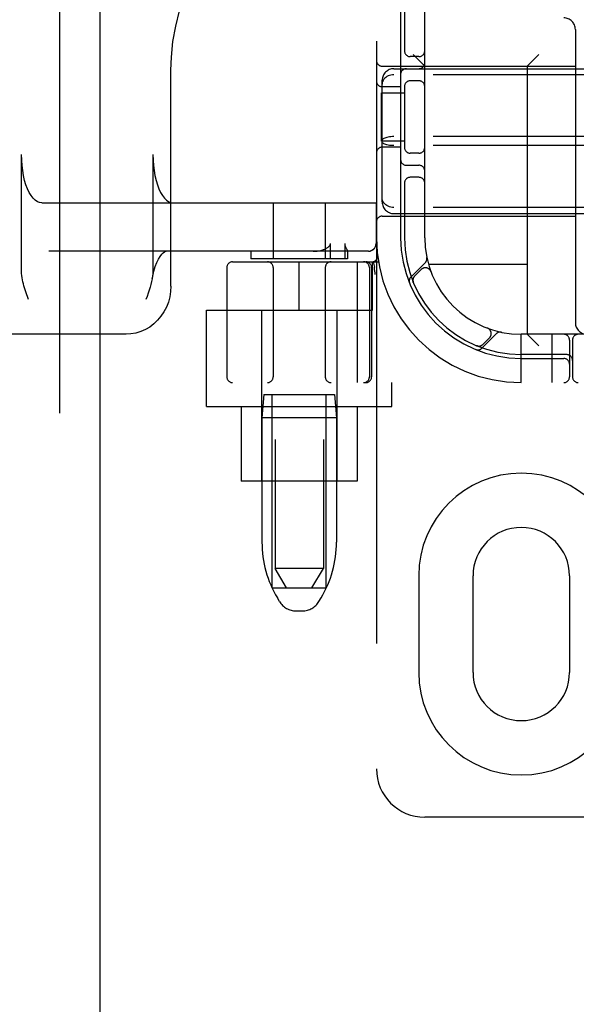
# Model space of a CAD drawing. Header units: inches. Extents: x 0 to 283, y 0 to 183.
# Tile 17 of 76: x 98.96 to 100.4, y 92.19 to 94.73. Entities that reach past the tile are written whole.
import ezdxf

# ---------------------------------------------------------------- set-up
doc = ezdxf.new("R2010")
doc.units = ezdxf.units.IN
doc.header["$LTSCALE"] = 15.583333
doc.header["$MEASUREMENT"] = 0
doc.linetypes.add('HIDDEN', pattern=[0.2, 0.1, -0.1])
doc.layers.add('DEFAULT_2', color=8, linetype='HIDDEN')
doc.layers.add('LEFTHAND_DOOR_ASSEMBLY', color=7, linetype='CONTINUOUS')

msp = doc.modelspace()

# ---------------------------------------------------------------- linework, layer by layer
at = {"layer": 'DEFAULT_2', "color": 8, "linetype": 'HIDDEN'}
for p, q in [((99.8798, 97.7945), (99.8798, 92.7945)), ((99.6173, 96.7635), (99.6173, 93.3135)), ((99.7423, 96.7635), (99.7423, 93.3135)), ((100.0048, 94.1695), (100.0048, 96.4195)), ((99.9423, 94.7795), (99.9423, 94.1695)), ((99.9523, 94.7795), (99.9523, 94.6503)), ((100.3948, 94.7085), (100.3948, 93.9495)), ((99.9898, 94.6383), (99.9673, 94.6383)), ((100.0048, 94.6135), (99.9748, 94.6435)), ((100.2698, 94.6135), (100.2998, 94.6435)), ((99.8948, 94.6135), (100.3948, 94.6135)), ((99.9248, 94.607), (101.5848, 94.607)), ((100.2698, 94.6135), (100.2698, 93.9195)), ((99.3476, 94.0445), (99.3476, 94.6032)), ((101.5848, 94.5914), (99.9248, 94.5914)), ((99.8948, 94.2622), (99.8948, 94.5769)), ((99.9423, 94.5602), (99.8948, 94.5602)), ((99.9523, 94.5637), (99.9523, 94.4003)), ((99.9898, 94.5758), (99.9673, 94.5758)), ((99.8927, 94.4195), (99.8927, 94.5445)), ((99.8927, 94.5445), (99.9523, 94.5445)), ((101.5848, 94.4312), (99.9248, 94.4312)), ((99.9523, 94.4195), (99.8927, 94.4195)), ((99.9423, 94.4039), (99.8948, 94.4039)), ((101.5848, 94.4078), (99.9248, 94.4078)), ((98.9609, 94.083), (98.9609, 94.3845)), ((99.3011, 94.3845), (99.3011, 94.083)), ((99.9898, 94.3883), (99.9673, 94.3883)), ((99.9573, 94.357), (99.9898, 94.357)), ((99.9898, 94.3258), (99.9673, 94.3258)), ((99.9523, 94.3137), (99.9523, 94.1695)), ((99.0135, 94.2595), (99.8792, 94.2595)), ((99.6123, 94.2595), (99.6123, 94.1145)), ((99.7473, 94.2595), (99.7473, 94.1145)), ((99.8788, 94.2595), (99.8788, 94.1545)), ((99.8792, 94.2595), (99.8792, 94.1545)), ((101.5848, 94.2477), (99.9248, 94.2477)), ((99.8948, 94.2255), (100.3948, 94.2255)), ((99.9248, 94.232), (101.5848, 94.232)), ((99.7608, 94.1145), (99.7608, 94.1545)), ((99.7975, 94.1545), (99.7975, 94.1145)), ((99.8592, 94.1345), (99.0316, 94.1345)), ((99.5548, 94.1345), (99.5548, 94.1145)), ((99.8048, 94.1346), (99.8047, 94.1345)), ((99.8048, 94.1347), (99.8048, 94.1145)), ((99.5073, 94.107), (99.885, 94.107)), ((99.8048, 94.1145), (99.5548, 94.1145)), ((99.6798, 93.982), (99.6798, 94.107)), ((99.8296, 94.107), (99.8296, 93.7945)), ((99.8698, 93.982), (99.8698, 94.107)), ((99.8711, 94.1074), (99.8745, 94.093)), ((100.0062, 94.1048), (99.9686, 94.0672)), ((100.2698, 94.1005), (100.0145, 94.1005)), ((99.4923, 94.092), (99.4923, 93.8095)), ((99.6123, 94.092), (99.6123, 93.8095)), ((99.7473, 94.092), (99.7473, 93.8095)), ((99.8616, 94.092), (99.8616, 93.8095)), ((99.8673, 94.092), (99.8673, 93.8095)), ((99.8746, 94.0924), (99.8745, 94.093)), ((99.8766, 94.0741), (99.8761, 94.0785)), ((99.9959, 94.0874), (99.9786, 94.0701)), ((100.0204, 94.0824), (100.0203, 94.0827)), ((100.0204, 94.0825), (100.0206, 94.0821)), ((99.9747, 94.0553), (99.9752, 94.054)), ((99.9752, 94.054), (99.9752, 94.054)), ((99.9752, 94.054), (99.9752, 94.054)), ((98.979, 94.0095), (98.9772, 94.0145)), ((99.4398, 93.7325), (99.4398, 93.982)), ((99.4398, 93.982), (99.8698, 93.982)), ((99.5823, 93.982), (99.5823, 93.5395)), ((99.7773, 93.982), (99.7773, 93.5395)), ((99.2313, 93.9195), (97.8464, 93.9195)), ((100.1524, 93.8834), (100.19, 93.921)), ((100.1673, 93.9353), (100.1677, 93.9352)), ((100.1679, 93.9351), (100.1677, 93.9352)), ((100.2548, 93.7945), (100.2548, 93.9195)), ((101.2548, 93.9195), (100.2548, 93.9195)), ((100.2698, 93.9195), (100.2998, 93.8895)), ((100.3348, 93.7945), (100.3348, 93.9195)), ((100.1392, 93.89), (100.1406, 93.8894)), ((100.1553, 93.8933), (100.1727, 93.9107)), ((100.3798, 93.9045), (100.3798, 93.8095)), ((100.3873, 93.9045), (100.3873, 93.8095)), ((100.3723, 93.867), (100.2548, 93.867)), ((100.2548, 93.857), (100.3648, 93.857)), ((102.0023, 93.7945), (99.5073, 93.7945)), ((99.9198, 93.7325), (99.9198, 93.7945)), ((99.5883, 93.7635), (99.5833, 93.7035)), ((99.5883, 93.7635), (99.7713, 93.7635)), ((99.6098, 93.2635), (99.6098, 93.7635)), ((99.7498, 93.2635), (99.7498, 93.7635)), ((99.7713, 93.7635), (99.7763, 93.7035)), ((99.4398, 93.7325), (99.9198, 93.7325)), ((99.5298, 93.7325), (99.5298, 93.5395)), ((99.8298, 93.7325), (99.8298, 93.5395)), ((99.5833, 93.7035), (99.5833, 93.3811)), ((99.7763, 93.7035), (99.5833, 93.7035)), ((99.7763, 93.7035), (99.7763, 93.3811)), ((99.8298, 93.5395), (99.5298, 93.5395)), ((99.7423, 93.3135), (99.6173, 93.3135)), ((99.6473, 93.2635), (99.6173, 93.3135)), ((99.7123, 93.2635), (99.7423, 93.3135)), ((99.9891, 93.2945), (99.9891, 93.0445)), ((100.1298, 93.0445), (100.1298, 93.2945)), ((100.3798, 93.2945), (100.3798, 93.0445)), ((99.6098, 93.2635), (99.7498, 93.2635)), ((99.6287, 93.2278), (99.6232, 93.237)), ((99.7308, 93.2278), (99.7364, 93.237)), ((99.6716, 93.2035), (99.688, 93.2035)), ((101.5048, 92.6695), (100.0048, 92.6695))]:
    msp.add_line(p, q, dxfattribs=at)
for points in [[(99.3476, 94.6031), (99.3487, 94.6365), (99.3529, 94.677), (99.36, 94.7171), (99.37, 94.7565), (99.383, 94.7949), (99.3988, 94.8321), (99.4172, 94.8678), (99.4383, 94.9018), (99.4619, 94.9338), (99.4877, 94.9636), (99.5157, 94.9911), (99.5457, 95.016), (99.5774, 95.0381), (99.6106, 95.0574), (99.6452, 95.0736), (99.6809, 95.0868), (99.7175, 95.0967), (99.7484, 95.1024)], [(99.9248, 94.5914), (99.921, 94.5912), (99.9172, 94.5906), (99.9135, 94.5896), (99.91, 94.5883), (99.9068, 94.5865), (99.9038, 94.5845), (99.9012, 94.5821), (99.8989, 94.5795), (99.8971, 94.5766), (99.8958, 94.5735), (99.895, 94.5703), (99.8948, 94.5669)], [(99.9248, 94.4312), (99.921, 94.4311), (99.9172, 94.4309), (99.9135, 94.4305), (99.91, 94.4299), (99.9068, 94.4292), (99.9038, 94.4283), (99.9012, 94.4273), (99.8989, 94.4262), (99.8971, 94.4251), (99.8958, 94.4238), (99.895, 94.4225), (99.8948, 94.4213)], [(99.9248, 94.4078), (99.921, 94.4079), (99.9172, 94.4082), (99.9135, 94.4086), (99.91, 94.4092), (99.9068, 94.4099), (99.9038, 94.4108), (99.9012, 94.4117), (99.8989, 94.4128), (99.8971, 94.414), (99.8958, 94.4152), (99.895, 94.4165), (99.8948, 94.4178)], [(99.0135, 94.2595), (99.0075, 94.2603), (99.0018, 94.2627), (98.9961, 94.2666), (98.9906, 94.2719), (98.9855, 94.2787), (98.9807, 94.2868), (98.9763, 94.2962), (98.9723, 94.3066), (98.9689, 94.318), (98.9661, 94.3303), (98.9638, 94.3433), (98.9622, 94.3567), (98.9612, 94.3705), (98.9609, 94.3845)], [(99.3011, 94.3845), (99.3014, 94.3705), (99.3024, 94.3567), (99.304, 94.3433), (99.3063, 94.3303), (99.3091, 94.318), (99.3125, 94.3066), (99.3165, 94.2962), (99.3209, 94.2868), (99.3257, 94.2787), (99.3308, 94.2719), (99.3363, 94.2666), (99.342, 94.2627), (99.3477, 94.2603), (99.3537, 94.2595)], [(99.9248, 94.2477), (99.921, 94.2479), (99.9172, 94.2485), (99.9135, 94.2495), (99.91, 94.2508), (99.9068, 94.2525), (99.9038, 94.2546), (99.9012, 94.257), (99.8989, 94.2596), (99.8971, 94.2625), (99.8958, 94.2656), (99.895, 94.2688), (99.8948, 94.2721)], [(99.7489, 94.1417), (99.7505, 94.1426), (99.752, 94.1435), (99.7534, 94.1444), (99.7547, 94.1453), (99.7559, 94.1463), (99.757, 94.1473), (99.758, 94.1484), (99.7589, 94.1495), (99.7597, 94.1507), (99.7603, 94.1519), (99.7606, 94.1532), (99.7608, 94.1545)], [(99.7975, 94.1545), (99.7975, 94.1532), (99.7977, 94.1518), (99.7979, 94.1506), (99.7983, 94.1494), (99.7986, 94.1483), (99.799, 94.1473), (99.7994, 94.1463), (99.7998, 94.1454), (99.8003, 94.1444), (99.8007, 94.1435), (99.8012, 94.1426)], [(99.8588, 94.1345), (99.8627, 94.1349), (99.8665, 94.1361), (99.8699, 94.1379), (99.873, 94.1404), (99.8754, 94.1434), (99.8773, 94.1469), (99.8784, 94.1506), (99.8788, 94.1545)], [(99.2991, 94.0631), (99.3004, 94.0697), (99.3035, 94.0828), (99.3071, 94.0947), (99.3112, 94.1051), (99.3154, 94.114), (99.3197, 94.1212), (99.3238, 94.1267), (99.3277, 94.1306), (99.331, 94.1331), (99.3337, 94.1343), (99.3355, 94.1345)], [(99.7159, 94.1345), (99.721, 94.1347), (99.7259, 94.1351), (99.7304, 94.1358), (99.7346, 94.1366), (99.7386, 94.1376), (99.7423, 94.1388), (99.7457, 94.1402), (99.7489, 94.1417)], [(99.8012, 94.1426), (99.8029, 94.1392), (99.8032, 94.1385), (99.8036, 94.1378), (99.8039, 94.1371), (99.8042, 94.1364), (99.8044, 94.1358), (99.8046, 94.1353), (99.8047, 94.1349), (99.8048, 94.1346)], [(98.9772, 94.0145), (98.9736, 94.0245), (98.9719, 94.0296), (98.9702, 94.0346), (98.9687, 94.0397), (98.9671, 94.0448), (98.9657, 94.05), (98.9644, 94.0552), (98.9633, 94.0605), (98.9623, 94.066), (98.9616, 94.0715), (98.9611, 94.0772), (98.9609, 94.083)], [(99.3011, 94.083), (99.3008, 94.0765), (99.3002, 94.0699), (99.2991, 94.0631)], [(99.8761, 94.0785), (99.8756, 94.083), (99.8751, 94.0876), (99.8746, 94.0924)], [(99.3476, 94.0445), (99.3469, 94.0304), (99.3446, 94.0165), (99.341, 94.0029), (99.3359, 93.9899), (99.3295, 93.9776), (99.3219, 93.9661), (99.3132, 93.9557), (99.3034, 93.9464), (99.2928, 93.9384), (99.2814, 93.9317), (99.2694, 93.9264), (99.257, 93.9226), (99.2442, 93.9203), (99.2313, 93.9195)], [(99.2991, 94.0631), (99.2977, 94.0559), (99.2959, 94.0486), (99.2937, 94.0412), (99.2913, 94.0336), (99.2887, 94.0257), (99.2859, 94.0177), (99.2829, 94.0095)], [(99.9752, 94.054), (99.9752, 94.0541), (99.9751, 94.0543), (99.975, 94.0545), (99.9749, 94.0547), (99.9749, 94.055), (99.9748, 94.0552), (99.9747, 94.0554), (99.9746, 94.0557), (99.9746, 94.056), (99.9745, 94.0562), (99.9745, 94.0565), (99.9744, 94.0568), (99.9744, 94.0571), (99.9743, 94.0573), (99.9743, 94.0576), (99.9743, 94.0578)], [(100.1393, 93.89), (100.1392, 93.89), (100.1392, 93.89)], [(100.143, 93.889), (100.1428, 93.889), (100.1425, 93.8891), (100.1421, 93.8892), (100.1418, 93.8892), (100.1414, 93.8893), (100.1411, 93.8894), (100.1408, 93.8895), (100.1405, 93.8895), (100.1402, 93.8896), (100.14, 93.8897), (100.1397, 93.8898), (100.1395, 93.8899), (100.1394, 93.8899), (100.1393, 93.89)]]:
    msp.add_lwpolyline(points, dxfattribs=at)
for centre, radius, start, end in [((100.3648, 94.7085), 0.03, 0, 90), ((99.9673, 94.6533), 0.015, 180, 270), ((99.9898, 94.6533), 0.015, 270, 360), ((99.8948, 94.6285), 0.015, 180, 270), ((99.9248, 94.577), 0.03, 90, 180), ((99.9573, 94.592), 0.015, 90, 180), ((99.9898, 94.622), 0.015, 270, 360), ((99.8948, 94.5752), 0.015, 180, 270), ((99.9673, 94.5608), 0.015, 90, 180), ((99.9898, 94.5608), 0.015, 0, 90), ((99.8948, 94.3889), 0.015, 90, 180), ((99.9673, 94.4033), 0.015, 180, 270), ((99.9898, 94.4033), 0.015, 270, 0), ((99.9573, 94.372), 0.015, 180, 270), ((99.9898, 94.342), 0.015, 0, 90), ((99.9673, 94.3108), 0.015, 90, 180), ((99.9898, 94.3108), 0.015, 0, 90), ((99.9248, 94.262), 0.03, 180, 270), ((99.8948, 94.2105), 0.015, 90, 180), ((99.8592, 94.1545), 0.02, 270, 360), ((100.2548, 94.1695), 0.375, 180, 270), ((100.2548, 94.1695), 0.3125, 180, 270), ((100.2548, 94.1695), 0.3025, 180, 270), ((100.2548, 94.1695), 0.25, 180, 270), ((99.8677, 94.122), 0.015, 270, 6.9957), ((99.5073, 94.092), 0.015, 90, 180), ((99.5973, 94.092), 0.015, 0, 90), ((99.7623, 94.092), 0.015, 90, 180), ((99.8466, 94.092), 0.015, 0, 90), ((99.8523, 94.092), 0.015, 0, 90), ((99.9959, 94.1151), 0.0145, 315, 11.8855), ((99.9892, 94.0595), 0.015, 135, 202.5046), ((100.0065, 94.0768), 0.015, 20.4747, 135), ((99.9789, 94.057), 0.0145, 135, 202.1958), ((100.4248, 93.9495), 0.03, 180, 270), ((100.1621, 93.9213), 0.015, 315, 69.5253), ((100.2003, 93.9107), 0.0145, 78.1145, 135), ((100.3648, 93.9045), 0.015, 0, 90), ((100.4023, 93.9045), 0.015, 90, 180), ((100.1447, 93.9039), 0.015, 247.4954, 315), ((100.1422, 93.8936), 0.0145, 247.8042, 315), ((100.3723, 93.852), 0.015, 0, 90), ((100.3648, 93.842), 0.015, 0, 90), ((99.5073, 93.8095), 0.015, 180, 270), ((99.5973, 93.8095), 0.015, 270, 360), ((99.7623, 93.8095), 0.015, 180, 270), ((99.8466, 93.8095), 0.015, 270, 360), ((99.8523, 93.8095), 0.015, 270, 360), ((100.3648, 93.8095), 0.015, 270, 360), ((100.4023, 93.8095), 0.015, 180, 270), ((100.2548, 93.2945), 0.2656, 0, 180), ((100.2548, 93.2945), 0.125, 0, 180), ((99.8633, 93.3811), 0.28, 180, 210.9637), ((99.4963, 93.3811), 0.28, 329.0363, 360), ((99.6716, 93.2535), 0.05, 210.9637, 270), ((99.688, 93.2535), 0.05, 270, 329.0363), ((100.2548, 93.0445), 0.2656, 180, 360), ((100.2548, 93.0445), 0.125, 180, 360), ((100.0048, 92.7945), 0.125, 180, 270)]:
    msp.add_arc(centre, radius, start, end, dxfattribs=at)
at = {"layer": 'LEFTHAND_DOOR_ASSEMBLY', "color": 8, "linetype": 'HIDDEN'}
msp.add_line((99.0593, 126.4405), (99.0593, 64.1485), dxfattribs=at)
at = {"layer": 'LEFTHAND_DOOR_ASSEMBLY', "color": 3, "linetype": 'Continuous'}
msp.add_line((99.1633, 126.4405), (99.1633, 64.1485), dxfattribs=at)

doc.saveas('drawing.dxf')
